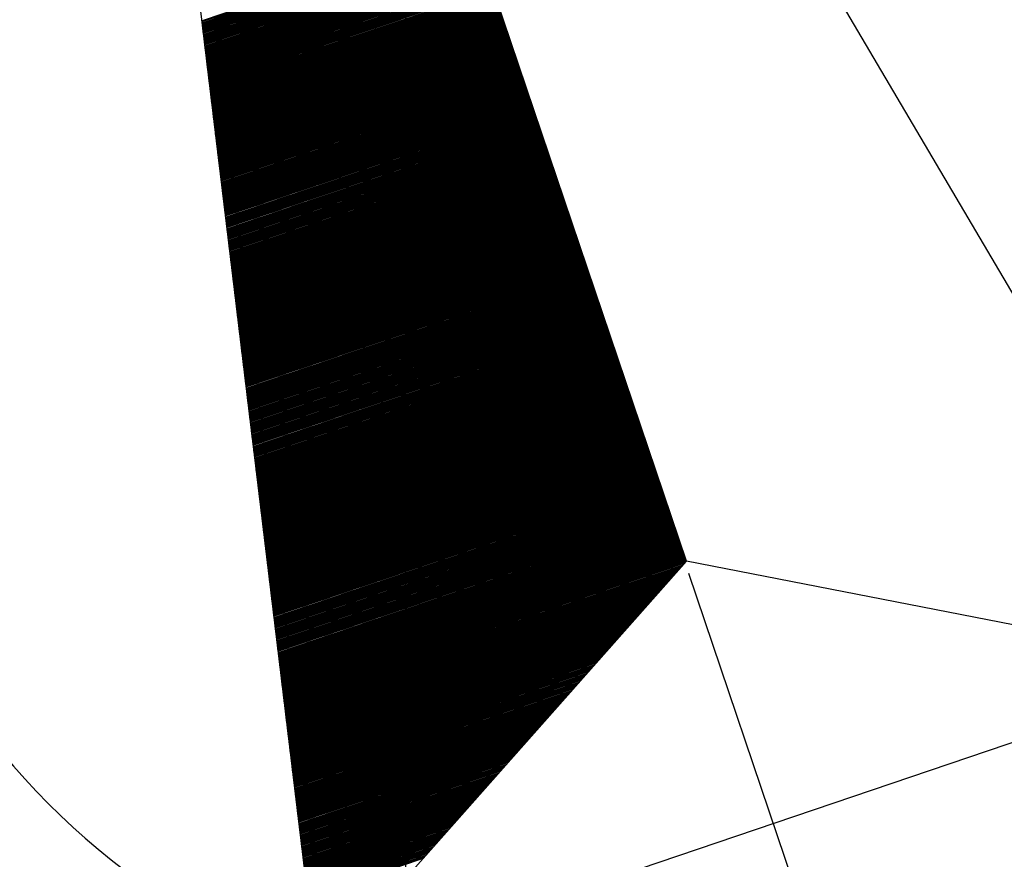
# Model space of a CAD drawing. Header units: millimetres. Extents: x -64078 to -62795, y 13127 to 13405.
# Tile 35 of 51: x -63281 to -63269, y 13343 to 13353. Entities that reach past the tile are written whole.
import ezdxf

# ---------------------------------------------------------------- set-up
doc = ezdxf.new("R2010")
doc.units = ezdxf.units.MM
doc.header["$LTSCALE"] = 1000
doc.header["$MEASUREMENT"] = 0
doc.layers.add('方格网', color=252, linetype='Continuous')

# ---------------------------------------------------------------- blocks, each defined once
blk = doc.blocks.new('$plan$00002325')
for p, q in [((0, 2027.3), (-567.4, -689.3)), ((0, -364.9), (0, 2027.3)), ((0, 2027.3), (567.4, -689.3)), ((-336.4, 416.4), (0, 416.4)), ((-336.2, 417.6), (0, 417.6)), ((-336, 418.7), (0, 418.7)), ((-338.8, 405.2), (0, 405.2)), ((-338.5, 406.3), (0, 406.3)), ((-338.3, 407.4), (0, 407.4)), ((-338.1, 408.6), (0, 408.6)), ((-337.8, 409.7), (0, 409.7)), ((-337.6, 410.8), (0, 410.8)), ((-337.4, 411.9), (0, 411.9)), ((-337.1, 413.1), (0, 413.1)), ((-336.9, 414.2), (0, 414.2)), ((-336.7, 415.3), (0, 415.3)), ((-341.1, 393.9), (0, 393.9)), ((-340.9, 395.1), (0, 395.1)), ((-340.7, 396.2), (0, 396.2)), ((-340.4, 397.3), (0, 397.3)), ((-340.2, 398.4), (0, 398.4)), ((-340, 399.6), (0, 399.6)), ((-339.7, 400.7), (0, 400.7)), ((-339.5, 401.8), (0, 401.8)), ((-339.3, 402.9), (0, 402.9)), ((-339, 404.1), (0, 404.1)), ((-343.7, 381.6), (0, 381.6)), ((-343.5, 382.7), (0, 382.7)), ((-343.2, 383.8), (0, 383.8)), ((-343, 384.9), (0, 384.9)), ((-342.8, 386.1), (0, 386.1)), ((-342.5, 387.2), (0, 387.2)), ((-342.3, 388.3), (0, 388.3)), ((-342.1, 389.4), (0, 389.4)), ((-341.8, 390.6), (0, 390.6)), ((-341.6, 391.7), (0, 391.7)), ((-341.4, 392.8), (0, 392.8)), ((-346.1, 370.3), (0, 370.3)), ((-345.8, 371.4), (0, 371.4)), ((-345.6, 372.6), (0, 372.6)), ((-345.4, 373.7), (0, 373.7)), ((-345.1, 374.8), (0, 374.8)), ((-344.9, 375.9), (0, 375.9)), ((-344.7, 377.1), (0, 377.1)), ((-344.4, 378.2), (0, 378.2)), ((-344.2, 379.3), (0, 379.3)), ((-344, 380.4), (0, 380.4)), ((-348.4, 359.1), (0, 359.1)), ((-348.2, 360.2), (0, 360.2)), ((-347.9, 361.3), (0, 361.3)), ((-347.7, 362.4), (0, 362.4)), ((-347.5, 363.6), (0, 363.6)), ((-347.2, 364.7), (0, 364.7)), ((-347, 365.8), (0, 365.8)), ((-346.8, 366.9), (0, 366.9)), ((-346.5, 368.1), (0, 368.1)), ((-346.3, 369.2), (0, 369.2)), ((-350.8, 347.8), (0, 347.8)), ((-350.5, 348.9), (0, 348.9)), ((-350.3, 350.1), (0, 350.1)), ((-350.1, 351.2), (0, 351.2)), ((-349.8, 352.3), (0, 352.3)), ((-349.6, 353.4), (0, 353.4)), ((-349.4, 354.6), (0, 354.6)), ((-349.1, 355.7), (0, 355.7)), ((-348.9, 356.8), (0, 356.8)), ((-348.7, 357.9), (0, 357.9)), ((-353.4, 335.4), (0, 335.4)), ((-353.1, 336.6), (0, 336.6)), ((-352.9, 337.7), (0, 337.7)), ((-352.6, 338.8), (0, 338.8)), ((-352.4, 339.9), (0, 339.9)), ((-352.2, 341.1), (0, 341.1)), ((-351.9, 342.2), (0, 342.2)), ((-351.7, 343.3), (0, 343.3)), ((-351.5, 344.4), (0, 344.4)), ((-351.2, 345.6), (0, 345.6)), ((-351, 346.7), (0, 346.7)), ((-355.7, 324.2), (0, 324.2)), ((-355.5, 325.3), (0, 325.3)), ((-355.2, 326.4), (0, 326.4)), ((-355, 327.6), (0, 327.6)), ((-354.8, 328.7), (0, 328.7)), ((-354.5, 329.8), (0, 329.8)), ((-354.3, 330.9), (0, 330.9)), ((-354.1, 332.1), (0, 332.1)), ((-353.8, 333.2), (0, 333.2)), ((-353.6, 334.3), (0, 334.3)), ((-358, 312.9), (0, 312.9)), ((-357.8, 314.1), (0, 314.1)), ((-357.6, 315.2), (0, 315.2)), ((-357.3, 316.3), (0, 316.3)), ((-357.1, 317.4), (0, 317.4)), ((-356.9, 318.6), (0, 318.6)), ((-356.6, 319.7), (0, 319.7)), ((-356.4, 320.8), (0, 320.8)), ((-356.2, 321.9), (0, 321.9)), ((-355.9, 323.1), (0, 323.1)), ((-360.4, 301.7), (0, 301.7)), ((-360.2, 302.8), (0, 302.8)), ((-359.9, 303.9), (0, 303.9)), ((-359.7, 305.1), (0, 305.1)), ((-359.5, 306.2), (0, 306.2)), ((-359.2, 307.3), (0, 307.3)), ((-359, 308.4), (0, 308.4)), ((-358.8, 309.6), (0, 309.6)), ((-358.5, 310.7), (0, 310.7)), ((-358.3, 311.8), (0, 311.8)), ((-363, 289.3), (0, 289.3)), ((-362.7, 290.4), (0, 290.4)), ((-362.5, 291.6), (0, 291.6)), ((-362.3, 292.7), (0, 292.7)), ((-362, 293.8), (0, 293.8)), ((-361.8, 294.9), (0, 294.9)), ((-361.6, 296.1), (0, 296.1)), ((-361.3, 297.2), (0, 297.2)), ((-361.1, 298.3), (0, 298.3)), ((-360.9, 299.4), (0, 299.4)), ((-360.6, 300.6), (0, 300.6)), ((-365.3, 278.1), (0, 278.1)), ((-365.1, 279.2), (0, 279.2)), ((-364.9, 280.3), (0, 280.3)), ((-364.6, 281.4), (0, 281.4)), ((-364.4, 282.6), (0, 282.6)), ((-364.2, 283.7), (0, 283.7)), ((-363.9, 284.8), (0, 284.8)), ((-363.7, 285.9), (0, 285.9)), ((-363.5, 287.1), (0, 287.1)), ((-363.2, 288.2), (0, 288.2)), ((-367.7, 266.8), (0, 266.8)), ((-367.4, 267.9), (0, 267.9)), ((-367.2, 269.1), (0, 269.1)), ((-367, 270.2), (0, 270.2)), ((-366.7, 271.3), (0, 271.3)), ((-366.5, 272.4), (0, 272.4)), ((-366.3, 273.6), (0, 273.6)), ((-366, 274.7), (0, 274.7)), ((-365.8, 275.8), (0, 275.8)), ((-365.6, 276.9), (0, 276.9)), ((-370.3, 254.4), (0, 254.4)), ((-370, 255.6), (0, 255.6)), ((-369.8, 256.7), (0, 256.7)), ((-369.6, 257.8), (0, 257.8)), ((-369.3, 258.9), (0, 258.9)), ((-369.1, 260.1), (0, 260.1)), ((-368.9, 261.2), (0, 261.2)), ((-368.6, 262.3), (0, 262.3)), ((-368.4, 263.4), (0, 263.4)), ((-368.2, 264.6), (0, 264.6)), ((-367.9, 265.7), (0, 265.7)), ((-372.6, 243.2), (0, 243.2)), ((-372.4, 244.3), (0, 244.3)), ((-372.1, 245.4), (0, 245.4)), ((-371.9, 246.6), (0, 246.6)), ((-371.7, 247.7), (0, 247.7)), ((-371.4, 248.8), (0, 248.8)), ((-371.2, 249.9), (0, 249.9)), ((-371, 251.1), (0, 251.1)), ((-370.7, 252.2), (0, 252.2)), ((-370.5, 253.3), (0, 253.3)), ((-375, 231.9), (0, 231.9)), ((-374.7, 233.1), (0, 233.1)), ((-374.5, 234.2), (0, 234.2)), ((-374.3, 235.3), (0, 235.3)), ((-374, 236.4), (0, 236.4)), ((-373.8, 237.6), (0, 237.6)), ((-373.6, 238.7), (0, 238.7)), ((-373.3, 239.8), (0, 239.8)), ((-373.1, 240.9), (0, 240.9)), ((-372.9, 242.1), (0, 242.1)), ((-377.3, 220.7), (0, 220.7)), ((-377.1, 221.8), (0, 221.8)), ((-376.8, 222.9), (0, 222.9)), ((-376.6, 224.1), (0, 224.1)), ((-376.4, 225.2), (0, 225.2)), ((-376.1, 226.3), (0, 226.3)), ((-375.9, 227.4), (0, 227.4)), ((-375.7, 228.6), (0, 228.6)), ((-375.4, 229.7), (0, 229.7)), ((-375.2, 230.8), (0, 230.8)), ((-379.9, 208.3), (0, 208.3)), ((-379.7, 209.4), (0, 209.4)), ((-379.4, 210.6), (0, 210.6)), ((-379.2, 211.7), (0, 211.7)), ((-379, 212.8), (0, 212.8)), ((-378.7, 213.9), (0, 213.9)), ((-378.5, 215.1), (0, 215.1)), ((-378.3, 216.2), (0, 216.2)), ((-378, 217.3), (0, 217.3)), ((-377.8, 218.4), (0, 218.4)), ((-377.6, 219.6), (0, 219.6)), ((-382.3, 197.1), (0, 197.1)), ((-382, 198.2), (0, 198.2)), ((-381.8, 199.3), (0, 199.3)), ((-381.5, 200.4), (0, 200.4)), ((-381.3, 201.6), (0, 201.6)), ((-381.1, 202.7), (0, 202.7)), ((-380.8, 203.8), (0, 203.8)), ((-380.6, 204.9), (0, 204.9)), ((-380.4, 206.1), (0, 206.1)), ((-380.1, 207.2), (0, 207.2)), ((-384.6, 185.8), (0, 185.8)), ((-384.4, 186.9), (0, 186.9)), ((-384.1, 188.1), (0, 188.1)), ((-383.9, 189.2), (0, 189.2)), ((-383.7, 190.3), (0, 190.3)), ((-383.4, 191.4), (0, 191.4)), ((-383.2, 192.6), (0, 192.6)), ((-383, 193.7), (0, 193.7)), ((-382.7, 194.8), (0, 194.8)), ((-382.5, 195.9), (0, 195.9)), ((-387.2, 173.4), (0, 173.4)), ((-387, 174.6), (0, 174.6)), ((-386.7, 175.7), (0, 175.7)), ((-386.5, 176.8), (0, 176.8)), ((-386.2, 177.9), (0, 177.9)), ((-386, 179.1), (0, 179.1)), ((-385.8, 180.2), (0, 180.2)), ((-385.5, 181.3), (0, 181.3)), ((-385.3, 182.4), (0, 182.4)), ((-385.1, 183.6), (0, 183.6)), ((-384.8, 184.7), (0, 184.7)), ((-389.5, 162.2), (0, 162.2)), ((-389.3, 163.3), (0, 163.3)), ((-389.1, 164.4), (0, 164.4)), ((-388.8, 165.6), (0, 165.6)), ((-388.6, 166.7), (0, 166.7)), ((-388.4, 167.8), (0, 167.8)), ((-388.1, 168.9), (0, 168.9)), ((-387.9, 170.1), (0, 170.1)), ((-387.7, 171.2), (0, 171.2)), ((-387.4, 172.3), (0, 172.3)), ((-391.9, 150.9), (0, 150.9)), ((-391.6, 152.1), (0, 152.1)), ((-391.4, 153.2), (0, 153.2)), ((-391.2, 154.3), (0, 154.3)), ((-390.9, 155.4), (0, 155.4)), ((-390.7, 156.6), (0, 156.6)), ((-390.5, 157.7), (0, 157.7)), ((-390.2, 158.8), (0, 158.8)), ((-390, 159.9), (0, 159.9)), ((-389.8, 161.1), (0, 161.1)), ((-394.2, 139.7), (0, 139.7)), ((-394, 140.8), (0, 140.8)), ((-393.8, 141.9), (0, 141.9)), ((-393.5, 143.1), (0, 143.1)), ((-393.3, 144.2), (0, 144.2)), ((-393.1, 145.3), (0, 145.3)), ((-392.8, 146.4), (0, 146.4)), ((-392.6, 147.6), (0, 147.6)), ((-392.4, 148.7), (0, 148.7)), ((-392.1, 149.8), (0, 149.8)), ((-396.8, 127.3), (0, 127.3)), ((-396.6, 128.4), (0, 128.4)), ((-396.3, 129.6), (0, 129.6)), ((-396.1, 130.7), (0, 130.7)), ((-395.9, 131.8), (0, 131.8)), ((-395.6, 132.9), (0, 132.9)), ((-395.4, 134.1), (0, 134.1)), ((-395.2, 135.2), (0, 135.2)), ((-394.9, 136.3), (0, 136.3)), ((-394.7, 137.4), (0, 137.4)), ((-394.5, 138.6), (0, 138.6)), ((-399.2, 116.1), (0, 116.1)), ((-398.9, 117.2), (0, 117.2)), ((-398.7, 118.3), (0, 118.3)), ((-398.5, 119.4), (0, 119.4)), ((-398.2, 120.6), (0, 120.6)), ((-398, 121.7), (0, 121.7)), ((-397.8, 122.8), (0, 122.8)), ((-397.5, 123.9), (0, 123.9)), ((-397.3, 125.1), (0, 125.1)), ((-397.1, 126.2), (0, 126.2)), ((-401.5, 104.8), (0, 104.8)), ((-401.3, 105.9), (0, 105.9)), ((-401, 107.1), (0, 107.1)), ((-400.8, 108.2), (0, 108.2)), ((-400.6, 109.3), (0, 109.3)), ((-400.3, 110.4), (0, 110.4)), ((-400.1, 111.6), (0, 111.6)), ((-399.9, 112.7), (0, 112.7)), ((-399.6, 113.8), (0, 113.8)), ((-399.4, 114.9), (0, 114.9)), ((-403.9, 93.6), (0, 93.6)), ((-403.6, 94.7), (0, 94.7)), ((-403.4, 95.8), (0, 95.8)), ((-403.2, 96.9), (0, 96.9)), ((-402.9, 98.1), (0, 98.1)), ((-402.7, 99.2), (0, 99.2)), ((-402.5, 100.3), (0, 100.3)), ((-402.2, 101.4), (0, 101.4)), ((-402, 102.6), (0, 102.6)), ((-401.8, 103.7), (0, 103.7)), ((-406.5, 81.2), (0, 81.2)), ((-406.2, 82.3), (0, 82.3)), ((-406, 83.4), (0, 83.4)), ((-405.7, 84.6), (0, 84.6)), ((-405.5, 85.7), (0, 85.7)), ((-405.3, 86.8), (0, 86.8)), ((-405, 87.9), (0, 87.9)), ((-404.8, 89.1), (0, 89.1)), ((-404.6, 90.2), (0, 90.2)), ((-404.3, 91.3), (0, 91.3)), ((-404.1, 92.4), (0, 92.4)), ((-408.8, 69.9), (0, 69.9)), ((-408.6, 71.1), (0, 71.1)), ((-408.3, 72.2), (0, 72.2)), ((-408.1, 73.3), (0, 73.3)), ((-407.9, 74.4), (0, 74.4)), ((-407.6, 75.6), (0, 75.6)), ((-407.4, 76.7), (0, 76.7)), ((-407.2, 77.8), (0, 77.8)), ((-406.9, 78.9), (0, 78.9)), ((-406.7, 80.1), (0, 80.1)), ((-411.2, 58.7), (0, 58.7)), ((-410.9, 59.8), (0, 59.8)), ((-410.7, 60.9), (0, 60.9)), ((-410.4, 62.1), (0, 62.1)), ((-410.2, 63.2), (0, 63.2)), ((-410, 64.3), (0, 64.3)), ((-409.7, 65.4), (0, 65.4)), ((-409.5, 66.6), (0, 66.6)), ((-409.3, 67.7), (0, 67.7)), ((-409, 68.8), (0, 68.8)), ((-413.7, 46.3), (0, 46.3)), ((-413.5, 47.4), (0, 47.4)), ((-413.3, 48.6), (0, 48.6)), ((-413, 49.7), (0, 49.7)), ((-412.8, 50.8), (0, 50.8)), ((-412.6, 51.9), (0, 51.9)), ((-412.3, 53.1), (0, 53.1)), ((-412.1, 54.2), (0, 54.2)), ((-411.9, 55.3), (0, 55.3)), ((-411.6, 56.4), (0, 56.4)), ((-411.4, 57.6), (0, 57.6)), ((-416.1, 35.1), (0, 35.1)), ((-415.9, 36.2), (0, 36.2)), ((-415.6, 37.3), (0, 37.3)), ((-415.4, 38.4), (0, 38.4)), ((-415.1, 39.6), (0, 39.6)), ((-414.9, 40.7), (0, 40.7)), ((-414.7, 41.8), (0, 41.8)), ((-414.4, 42.9), (0, 42.9)), ((-414.2, 44.1), (0, 44.1)), ((-414, 45.2), (0, 45.2)), ((-418.4, 23.8), (0, 23.8)), ((-418.2, 24.9), (0, 24.9)), ((-418, 26.1), (0, 26.1)), ((-417.7, 27.2), (0, 27.2)), ((-417.5, 28.3), (0, 28.3)), ((-417.3, 29.4), (0, 29.4)), ((-417, 30.6), (0, 30.6)), ((-416.8, 31.7), (0, 31.7)), ((-416.6, 32.8), (0, 32.8)), ((-416.3, 33.9), (0, 33.9)), ((-420.8, 12.6), (0, 12.6)), ((-420.6, 13.7), (0, 13.7)), ((-420.3, 14.8), (0, 14.8)), ((-420.1, 15.9), (0, 15.9)), ((-419.8, 17.1), (0, 17.1)), ((-419.6, 18.2), (0, 18.2)), ((-419.4, 19.3), (0, 19.3)), ((-419.1, 20.4), (0, 20.4)), ((-418.9, 21.6), (0, 21.6)), ((-418.7, 22.7), (0, 22.7)), ((-423.4, 0.2), (0, 0.2)), ((-423.1, 1.3), (0, 1.3)), ((-422.9, 2.4), (0, 2.4)), ((-422.7, 3.6), (0, 3.6)), ((-422.4, 4.7), (0, 4.7)), ((-422.2, 5.8), (0, 5.8)), ((-422, 6.9), (0, 6.9)), ((-421.7, 8.1), (0, 8.1)), ((-421.5, 9.2), (0, 9.2)), ((-421.3, 10.3), (0, 10.3)), ((-421, 11.4), (0, 11.4)), ((-425.7, -11.1), (0, -11.1)), ((-425.5, -9.9), (0, -9.9)), ((-425.2, -8.8), (0, -8.8)), ((-425, -7.7), (0, -7.7)), ((-424.8, -6.6), (0, -6.6)), ((-424.5, -5.4), (0, -5.4)), ((-424.3, -4.3), (0, -4.3)), ((-424.1, -3.2), (0, -3.2)), ((-423.8, -2.1), (0, -2.1)), ((-423.6, -0.9), (0, -0.9)), ((-428.1, -22.3), (0, -22.3)), ((-427.8, -21.2), (0, -21.2)), ((-427.6, -20.1), (0, -20.1)), ((-427.4, -18.9), (0, -18.9)), ((-427.1, -17.8), (0, -17.8)), ((-426.9, -16.7), (0, -16.7)), ((-426.7, -15.6), (0, -15.6)), ((-426.4, -14.4), (0, -14.4)), ((-426.2, -13.3), (0, -13.3)), ((-426, -12.2), (0, -12.2)), ((-430.7, -34.7), (0, -34.7)), ((-430.4, -33.6), (0, -33.6)), ((-430.2, -32.4), (0, -32.4)), ((-429.9, -31.3), (0, -31.3)), ((-429.7, -30.2), (0, -30.2)), ((-429.5, -29.1), (0, -29.1)), ((-429.2, -27.9), (0, -27.9)), ((-429, -26.8), (0, -26.8)), ((-428.8, -25.7), (0, -25.7)), ((-428.5, -24.6), (0, -24.6)), ((-428.3, -23.4), (0, -23.4)), ((-433, -45.9), (0, -45.9)), ((-432.8, -44.8), (0, -44.8)), ((-432.5, -43.7), (0, -43.7)), ((-432.3, -42.6), (0, -42.6)), ((-432.1, -41.4), (0, -41.4)), ((-431.8, -40.3), (0, -40.3)), ((-431.6, -39.2), (0, -39.2)), ((-431.4, -38.1), (0, -38.1)), ((-431.1, -36.9), (0, -36.9)), ((-430.9, -35.8), (0, -35.8)), ((-435.4, -57.2), (0, -57.2)), ((-435.1, -56.1), (0, -56.1)), ((-434.9, -54.9), (0, -54.9)), ((-434.6, -53.8), (0, -53.8)), ((-434.4, -52.7), (0, -52.7)), ((-434.2, -51.6), (0, -51.6)), ((-433.9, -50.4), (0, -50.4)), ((-433.7, -49.3), (0, -49.3)), ((-433.5, -48.2), (0, -48.2)), ((-433.2, -47.1), (0, -47.1)), ((-437.7, -68.4), (0, -68.4)), ((-437.5, -67.3), (0, -67.3)), ((-437.2, -66.2), (0, -66.2)), ((-437, -65.1), (0, -65.1)), ((-436.8, -63.9), (0, -63.9)), ((-436.5, -62.8), (0, -62.8)), ((-436.3, -61.7), (0, -61.7)), ((-436.1, -60.6), (0, -60.6)), ((-435.8, -59.4), (0, -59.4)), ((-435.6, -58.3), (0, -58.3)), ((-440.3, -80.8), (0, -80.8)), ((-440.1, -79.7), (0, -79.7)), ((-439.8, -78.6), (0, -78.6)), ((-439.6, -77.4), (0, -77.4)), ((-439.3, -76.3), (0, -76.3)), ((-439.1, -75.2), (0, -75.2)), ((-438.9, -74.1), (0, -74.1)), ((-438.6, -72.9), (0, -72.9)), ((-438.4, -71.8), (0, -71.8)), ((-438.2, -70.7), (0, -70.7)), ((-437.9, -69.6), (0, -69.6)), ((-442.6, -92.1), (0, -92.1)), ((-442.4, -90.9), (0, -90.9)), ((-442.2, -89.8), (0, -89.8)), ((-441.9, -88.7), (0, -88.7)), ((-441.7, -87.6), (0, -87.6)), ((-441.5, -86.4), (0, -86.4)), ((-441.2, -85.3), (0, -85.3)), ((-441, -84.2), (0, -84.2)), ((-440.8, -83.1), (0, -83.1)), ((-440.5, -81.9), (0, -81.9)), ((-445, -103.3), (0, -103.3)), ((-444.8, -102.2), (0, -102.2)), ((-444.5, -101.1), (0, -101.1)), ((-444.3, -99.9), (0, -99.9)), ((-444, -98.8), (0, -98.8)), ((-443.8, -97.7), (0, -97.7)), ((-443.6, -96.6), (0, -96.6)), ((-443.3, -95.4), (0, -95.4)), ((-443.1, -94.3), (0, -94.3)), ((-442.9, -93.2), (0, -93.2)), ((-447.3, -114.6), (0, -114.6)), ((-447.1, -113.4), (0, -113.4)), ((-446.9, -112.3), (0, -112.3)), ((-446.6, -111.2), (0, -111.2)), ((-446.4, -110.1), (0, -110.1)), ((-446.2, -108.9), (0, -108.9)), ((-445.9, -107.8), (0, -107.8)), ((-445.7, -106.7), (0, -106.7)), ((-445.5, -105.6), (0, -105.6)), ((-445.2, -104.4), (0, -104.4)), ((-449.9, -126.9), (0, -126.9)), ((-449.7, -125.8), (0, -125.8)), ((-449.5, -124.7), (0, -124.7)), ((-449.2, -123.6), (0, -123.6)), ((-449, -122.4), (0, -122.4)), ((-448.7, -121.3), (0, -121.3)), ((-448.5, -120.2), (0, -120.2)), ((-448.3, -119.1), (0, -119.1)), ((-448, -117.9), (0, -117.9)), ((-447.8, -116.8), (0, -116.8)), ((-447.6, -115.7), (0, -115.7)), ((-452.3, -138.2), (0, -138.2)), ((-452, -137.1), (0, -137.1)), ((-451.8, -135.9), (0, -135.9)), ((-451.6, -134.8), (0, -134.8)), ((-451.3, -133.7), (0, -133.7)), ((-451.1, -132.6), (0, -132.6)), ((-450.9, -131.4), (0, -131.4)), ((-450.6, -130.3), (0, -130.3)), ((-450.4, -129.2), (0, -129.2)), ((-450.2, -128.1), (0, -128.1)), ((-454.6, -149.4), (0, -149.4)), ((-454.4, -148.3), (0, -148.3)), ((-454.1, -147.2), (0, -147.2)), ((-453.9, -146.1), (0, -146.1)), ((-453.7, -144.9), (0, -144.9)), ((-453.4, -143.8), (0, -143.8)), ((-453.2, -142.7), (0, -142.7)), ((-453, -141.6), (0, -141.6)), ((-452.7, -140.4), (0, -140.4)), ((-452.5, -139.3), (0, -139.3)), ((-457.2, -161.8), (0, -161.8)), ((-457, -160.7), (0, -160.7)), ((-456.7, -159.6), (0, -159.6)), ((-456.5, -158.4), (0, -158.4)), ((-456.3, -157.3), (0, -157.3)), ((-456, -156.2), (0, -156.2)), ((-455.8, -155.1), (0, -155.1)), ((-455.6, -153.9), (0, -153.9)), ((-455.3, -152.8), (0, -152.8)), ((-455.1, -151.7), (0, -151.7)), ((-454.9, -150.6), (0, -150.6)), ((-459.6, -173.1), (0, -173.1)), ((-459.3, -171.9), (0, -171.9)), ((-459.1, -170.8), (0, -170.8)), ((-458.8, -169.7), (0, -169.7)), ((-458.6, -168.6), (0, -168.6)), ((-458.4, -167.4), (0, -167.4)), ((-458.1, -166.3), (0, -166.3)), ((-457.9, -165.2), (0, -165.2)), ((-457.7, -164.1), (0, -164.1)), ((-457.4, -162.9), (0, -162.9)), ((-461.9, -184.3), (0, -184.3)), ((-461.7, -183.2), (0, -183.2)), ((-461.4, -182.1), (0, -182.1)), ((-461.2, -180.9), (0, -180.9)), ((-461, -179.8), (0, -179.8)), ((-460.7, -178.7), (0, -178.7)), ((-460.5, -177.6), (0, -177.6)), ((-460.3, -176.4), (0, -176.4)), ((-460, -175.3), (0, -175.3)), ((-459.8, -174.2), (0, -174.2)), ((-464.3, -195.6), (0, -195.6)), ((-464, -194.4), (0, -194.4)), ((-463.8, -193.3), (0, -193.3)), ((-463.5, -192.2), (0, -192.2)), ((-463.3, -191.1), (0, -191.1)), ((-463.1, -189.9), (0, -189.9)), ((-462.8, -188.8), (0, -188.8)), ((-462.6, -187.7), (0, -187.7)), ((-462.4, -186.6), (0, -186.6)), ((-462.1, -185.4), (0, -185.4)), ((-466.8, -207.9), (0, -207.9)), ((-466.6, -206.8), (0, -206.8)), ((-466.4, -205.7), (0, -205.7)), ((-466.1, -204.6), (0, -204.6)), ((-465.9, -203.4), (0, -203.4)), ((-465.7, -202.3), (0, -202.3)), ((-465.4, -201.2), (0, -201.2)), ((-465.2, -200.1), (0, -200.1)), ((-465, -198.9), (0, -198.9)), ((-464.7, -197.8), (0, -197.8)), ((-464.5, -196.7), (0, -196.7)), ((-469.2, -219.2), (0, -219.2)), ((-469, -218.1), (0, -218.1)), ((-468.7, -216.9), (0, -216.9)), ((-468.5, -215.8), (0, -215.8)), ((-468.2, -214.7), (0, -214.7)), ((-468, -213.6), (0, -213.6)), ((-467.8, -212.4), (0, -212.4)), ((-467.5, -211.3), (0, -211.3)), ((-467.3, -210.2), (0, -210.2)), ((-467.1, -209.1), (0, -209.1)), ((-471.5, -230.4), (0, -230.4)), ((-471.3, -229.3), (0, -229.3)), ((-471.1, -228.2), (0, -228.2)), ((-470.8, -227.1), (0, -227.1)), ((-470.6, -225.9), (0, -225.9)), ((-470.4, -224.8), (0, -224.8)), ((-470.1, -223.7), (0, -223.7)), ((-469.9, -222.6), (0, -222.6)), ((-469.7, -221.4), (0, -221.4)), ((-469.4, -220.3), (0, -220.3)), ((-474.1, -242.8), (0, -242.8)), ((-473.9, -241.7), (0, -241.7)), ((-473.7, -240.6), (0, -240.6)), ((-473.4, -239.4), (0, -239.4)), ((-473.2, -238.3), (0, -238.3)), ((-472.9, -237.2), (0, -237.2)), ((-472.7, -236.1), (0, -236.1)), ((-472.5, -234.9), (0, -234.9)), ((-472.2, -233.8), (0, -233.8)), ((-472, -232.7), (0, -232.7)), ((-471.8, -231.6), (0, -231.6)), ((-476.5, -254.1), (0, -254.1)), ((-476.2, -252.9), (0, -252.9)), ((-476, -251.8), (0, -251.8)), ((-475.8, -250.7), (0, -250.7)), ((-475.5, -249.6), (0, -249.6)), ((-475.3, -248.4), (0, -248.4)), ((-475.1, -247.3), (0, -247.3)), ((-474.8, -246.2), (0, -246.2)), ((-474.6, -245.1), (0, -245.1)), ((-474.4, -243.9), (0, -243.9)), ((-478.8, -265.3), (0, -265.3)), ((-478.6, -264.2), (0, -264.2)), ((-478.4, -263.1), (0, -263.1)), ((-478.1, -261.9), (0, -261.9)), ((-477.9, -260.8), (0, -260.8)), ((-477.6, -259.7), (0, -259.7)), ((-477.4, -258.6), (0, -258.6)), ((-477.2, -257.4), (0, -257.4)), ((-476.9, -256.3), (0, -256.3)), ((-476.7, -255.2), (0, -255.2)), ((-481.2, -276.6), (0, -276.6)), ((-480.9, -275.4), (0, -275.4)), ((-480.7, -274.3), (0, -274.3)), ((-480.5, -273.2), (0, -273.2)), ((-480.2, -272.1), (0, -272.1)), ((-480, -270.9), (0, -270.9)), ((-479.8, -269.8), (0, -269.8)), ((-479.5, -268.7), (0, -268.7)), ((-479.3, -267.6), (0, -267.6)), ((-479.1, -266.4), (0, -266.4)), ((-483.8, -288.9), (0, -288.9)), ((-483.5, -287.8), (0, -287.8)), ((-483.3, -286.7), (0, -286.7)), ((-483.1, -285.6), (0, -285.6)), ((-482.8, -284.4), (0, -284.4)), ((-482.6, -283.3), (0, -283.3)), ((-482.3, -282.2), (0, -282.2)), ((-482.1, -281.1), (0, -281.1)), ((-481.9, -279.9), (0, -279.9)), ((-481.6, -278.8), (0, -278.8)), ((-481.4, -277.7), (0, -277.7)), ((-486.1, -300.2), (0, -300.2)), ((-485.9, -299.1), (0, -299.1)), ((-485.6, -297.9), (0, -297.9)), ((-485.4, -296.8), (0, -296.8)), ((-485.2, -295.7), (0, -295.7)), ((-484.9, -294.6), (0, -294.6)), ((-484.7, -293.4), (0, -293.4)), ((-484.5, -292.3), (0, -292.3)), ((-484.2, -291.2), (0, -291.2)), ((-484, -290.1), (0, -290.1)), ((-488.5, -311.4), (0, -311.4)), ((-488.2, -310.3), (0, -310.3)), ((-488, -309.2), (0, -309.2)), ((-487.7, -308.1), (0, -308.1)), ((-487.5, -306.9), (0, -306.9)), ((-487.3, -305.8), (0, -305.8)), ((-487, -304.7), (0, -304.7)), ((-486.8, -303.6), (0, -303.6)), ((-486.6, -302.4), (0, -302.4)), ((-486.3, -301.3), (0, -301.3)), ((-490.8, -322.7), (0, -322.7)), ((-490.6, -321.6), (0, -321.6)), ((-490.3, -320.4), (0, -320.4)), ((-490.1, -319.3), (0, -319.3)), ((-489.9, -318.2), (0, -318.2)), ((-489.6, -317.1), (0, -317.1)), ((-489.4, -315.9), (0, -315.9)), ((-489.2, -314.8), (0, -314.8)), ((-488.9, -313.7), (0, -313.7)), ((-488.7, -312.6), (0, -312.6)), ((-493.4, -335.1), (0, -335.1)), ((-493.2, -333.9), (0, -333.9)), ((-492.9, -332.8), (0, -332.8)), ((-492.7, -331.7), (0, -331.7)), ((-492.4, -330.6), (0, -330.6)), ((-492.2, -329.4), (0, -329.4)), ((-492, -328.3), (0, -328.3)), ((-491.7, -327.2), (0, -327.2)), ((-491.5, -326.1), (0, -326.1)), ((-491.3, -324.9), (0, -324.9)), ((-491, -323.8), (0, -323.8)), ((-495.7, -346.3), (0, -346.3)), ((-495.5, -345.2), (0, -345.2)), ((-495.3, -344.1), (0, -344.1)), ((-495, -342.9), (0, -342.9)), ((-494.8, -341.8), (0, -341.8)), ((-494.6, -340.7), (0, -340.7)), ((-494.3, -339.6), (0, -339.6)), ((-494.1, -338.4), (0, -338.4)), ((-493.9, -337.3), (0, -337.3)), ((-493.6, -336.2), (0, -336.2)), ((-498.1, -357.6), (0, -357.6)), ((-497.9, -356.4), (0, -356.4)), ((-497.6, -355.3), (0, -355.3)), ((-497.4, -354.2), (0, -354.2)), ((-497.1, -353.1), (0, -353.1)), ((-496.9, -351.9), (0, -351.9)), ((-496.7, -350.8), (0, -350.8)), ((-496.4, -349.7), (0, -349.7)), ((-496.2, -348.6), (0, -348.6)), ((-496, -347.4), (0, -347.4)), ((0, -364.9), (-567.4, -689.3)), ((-500.7, -369.9), (-8.8, -369.9)), ((-500.4, -368.8), (-6.8, -368.8)), ((-500.2, -367.7), (-4.8, -367.7)), ((-500, -366.6), (-2.9, -366.6)), ((-499.7, -365.4), (-0.9, -365.4)), ((-499.5, -364.3), (0, -364.3)), ((-499.3, -363.2), (0, -363.2)), ((-499, -362.1), (0, -362.1)), ((-498.8, -360.9), (0, -360.9)), ((-498.6, -359.8), (0, -359.8)), ((-498.3, -358.7), (0, -358.7)), ((567.4, -689.3), (0, -364.9)), ((-503, -381.2), (-28.5, -381.2)), ((-502.8, -380.1), (-26.5, -380.1)), ((-502.6, -378.9), (-24.5, -378.9)), ((-502.3, -377.8), (-22.6, -377.8)), ((-502.1, -376.7), (-20.6, -376.7)), ((-501.8, -375.6), (-18.6, -375.6)), ((-501.6, -374.4), (-16.6, -374.4)), ((-501.4, -373.3), (-14.7, -373.3)), ((-501.1, -372.2), (-12.7, -372.2)), ((-500.9, -371.1), (-10.7, -371.1)), ((-2.4, -378.9), (-2.4, -1472.5)), ((-505.4, -392.4), (-48.1, -392.4)), ((-505.1, -391.3), (-46.2, -391.3)), ((-504.9, -390.2), (-44.2, -390.2)), ((-504.7, -389.1), (-42.2, -389.1)), ((-504.4, -387.9), (-40.3, -387.9)), ((-504.2, -386.8), (-38.3, -386.8)), ((-504, -385.7), (-36.3, -385.7)), ((-503.7, -384.6), (-34.4, -384.6)), ((-503.5, -383.4), (-32.4, -383.4)), ((-503.3, -382.3), (-30.4, -382.3)), ((-507.7, -403.7), (-67.8, -403.7)), ((-507.5, -402.6), (-65.8, -402.6)), ((-507.3, -401.4), (-63.9, -401.4)), ((-507, -400.3), (-61.9, -400.3)), ((-506.8, -399.2), (-59.9, -399.2)), ((-506.5, -398.1), (-58, -398.1)), ((-506.3, -396.9), (-56, -396.9)), ((-506.1, -395.8), (-54, -395.8)), ((-505.8, -394.7), (-52.1, -394.7)), ((-505.6, -393.6), (-50.1, -393.6)), ((-510.3, -416.1), (-89.5, -416.1)), ((-510.1, -414.9), (-87.5, -414.9)), ((-509.8, -413.8), (-85.5, -413.8)), ((-509.6, -412.7), (-83.6, -412.7)), ((-509.4, -411.6), (-81.6, -411.6)), ((-509.1, -410.4), (-79.6, -410.4)), ((-508.9, -409.3), (-77.7, -409.3)), ((-508.7, -408.2), (-75.7, -408.2)), ((-508.4, -407.1), (-73.7, -407.1)), ((-508.2, -405.9), (-71.7, -405.9)), ((-508, -404.8), (-69.8, -404.8)), ((-512.7, -427.3), (-109.1, -427.3)), ((-512.4, -426.2), (-107.2, -426.2)), ((-512.2, -425.1), (-105.2, -425.1)), ((-512, -423.9), (-103.2, -423.9)), ((-511.7, -422.8), (-101.3, -422.8)), ((-511.5, -421.7), (-99.3, -421.7)), ((-511.2, -420.6), (-97.3, -420.6)), ((-511, -419.4), (-95.4, -419.4)), ((-510.8, -418.3), (-93.4, -418.3)), ((-510.5, -417.2), (-91.4, -417.2)), ((-515, -438.6), (-128.8, -438.6)), ((-514.8, -437.4), (-126.8, -437.4)), ((-514.5, -436.3), (-124.9, -436.3)), ((-514.3, -435.2), (-122.9, -435.2)), ((-514.1, -434.1), (-120.9, -434.1)), ((-513.8, -432.9), (-119, -432.9)), ((-513.6, -431.8), (-117, -431.8)), ((-513.4, -430.7), (-115, -430.7)), ((-513.1, -429.6), (-113.1, -429.6)), ((-512.9, -428.4), (-111.1, -428.4)), ((-517.6, -450.9), (-150.5, -450.9)), ((-517.4, -449.8), (-148.5, -449.8)), ((-517.1, -448.7), (-146.5, -448.7)), ((-516.9, -447.6), (-144.6, -447.6)), ((-516.7, -446.4), (-142.6, -446.4)), ((-516.4, -445.3), (-140.6, -445.3)), ((-516.2, -444.2), (-138.7, -444.2)), ((-515.9, -443.1), (-136.7, -443.1)), ((-515.7, -441.9), (-134.7, -441.9)), ((-515.5, -440.8), (-132.8, -440.8)), ((-515.2, -439.7), (-130.8, -439.7)), ((-519.9, -462.2), (-170.1, -462.2)), ((-519.7, -461.1), (-168.2, -461.1)), ((-519.5, -459.9), (-166.2, -459.9)), ((-519.2, -458.8), (-164.2, -458.8)), ((-519, -457.7), (-162.3, -457.7)), ((-518.8, -456.6), (-160.3, -456.6)), ((-518.5, -455.4), (-158.3, -455.4)), ((-518.3, -454.3), (-156.4, -454.3)), ((-518.1, -453.2), (-154.4, -453.2)), ((-517.8, -452.1), (-152.4, -452.1)), ((-522.3, -473.4), (-189.8, -473.4)), ((-522.1, -472.3), (-187.8, -472.3)), ((-521.8, -471.2), (-185.9, -471.2)), ((-521.6, -470.1), (-183.9, -470.1)), ((-521.3, -468.9), (-181.9, -468.9)), ((-521.1, -467.8), (-180, -467.8)), ((-520.9, -466.7), (-178, -466.7)), ((-520.6, -465.6), (-176, -465.6)), ((-520.4, -464.4), (-174.1, -464.4)), ((-520.2, -463.3), (-172.1, -463.3)), ((-524.6, -484.7), (-209.5, -484.7)), ((-524.4, -483.6), (-207.5, -483.6)), ((-524.2, -482.4), (-205.6, -482.4)), ((-523.9, -481.3), (-203.6, -481.3)), ((-523.7, -480.2), (-201.6, -480.2)), ((-523.5, -479.1), (-199.7, -479.1)), ((-523.2, -477.9), (-197.7, -477.9)), ((-523, -476.8), (-195.7, -476.8)), ((-522.8, -475.7), (-193.8, -475.7)), ((-522.5, -474.6), (-191.8, -474.6)), ((-527.2, -497.1), (-231.1, -497.1)), ((-527, -495.9), (-229.2, -495.9)), ((-526.8, -494.8), (-227.2, -494.8)), ((-526.5, -493.7), (-225.2, -493.7)), ((-526.3, -492.6), (-223.3, -492.6)), ((-526, -491.4), (-221.3, -491.4)), ((-525.8, -490.3), (-219.3, -490.3)), ((-525.6, -489.2), (-217.4, -489.2)), ((-525.3, -488.1), (-215.4, -488.1)), ((-525.1, -486.9), (-213.4, -486.9)), ((-524.9, -485.8), (-211.5, -485.8)), ((-529.6, -508.3), (-250.8, -508.3)), ((-529.3, -507.2), (-248.9, -507.2)), ((-529.1, -506.1), (-246.9, -506.1)), ((-528.9, -504.9), (-244.9, -504.9)), ((-528.6, -503.8), (-242.9, -503.8)), ((-528.4, -502.7), (-241, -502.7)), ((-528.2, -501.6), (-239, -501.6)), ((-527.9, -500.4), (-237, -500.4)), ((-527.7, -499.3), (-235.1, -499.3)), ((-527.5, -498.2), (-233.1, -498.2)), ((-531.9, -519.6), (-270.5, -519.6)), ((-531.7, -518.4), (-268.5, -518.4)), ((-531.5, -517.3), (-266.6, -517.3)), ((-531.2, -516.2), (-264.6, -516.2)), ((-531, -515.1), (-262.6, -515.1)), ((-530.7, -513.9), (-260.7, -513.9)), ((-530.5, -512.8), (-258.7, -512.8)), ((-530.3, -511.7), (-256.7, -511.7)), ((-530, -510.6), (-254.8, -510.6)), ((-529.8, -509.4), (-252.8, -509.4)), ((-534.3, -530.8), (-290.2, -530.8)), ((-534, -529.7), (-288.2, -529.7)), ((-533.8, -528.6), (-286.2, -528.6)), ((-533.6, -527.4), (-284.3, -527.4)), ((-533.3, -526.3), (-282.3, -526.3)), ((-533.1, -525.2), (-280.3, -525.2)), ((-532.9, -524.1), (-278.4, -524.1)), ((-532.6, -522.9), (-276.4, -522.9)), ((-532.4, -521.8), (-274.4, -521.8)), ((-532.2, -520.7), (-272.5, -520.7)), ((-536.9, -543.2), (-311.8, -543.2)), ((-536.6, -542.1), (-309.9, -542.1)), ((-536.4, -540.9), (-307.9, -540.9)), ((-536.2, -539.8), (-305.9, -539.8)), ((-535.9, -538.7), (-304, -538.7)), ((-535.7, -537.6), (-302, -537.6)), ((-535.4, -536.4), (-300, -536.4)), ((-535.2, -535.3), (-298, -535.3)), ((-535, -534.2), (-296.1, -534.2)), ((-534.7, -533.1), (-294.1, -533.1)), ((-534.5, -531.9), (-292.1, -531.9)), ((-539.2, -554.4), (-331.5, -554.4)), ((-539, -553.3), (-329.5, -553.3)), ((-538.7, -552.2), (-327.6, -552.2)), ((-538.5, -551.1), (-325.6, -551.1)), ((-538.3, -549.9), (-323.6, -549.9)), ((-538, -548.8), (-321.7, -548.8)), ((-537.8, -547.7), (-319.7, -547.7)), ((-537.6, -546.6), (-317.7, -546.6)), ((-537.3, -545.4), (-315.8, -545.4)), ((-537.1, -544.3), (-313.8, -544.3)), ((-541.6, -565.7), (-351.2, -565.7)), ((-541.3, -564.6), (-349.2, -564.6)), ((-541.1, -563.4), (-347.2, -563.4)), ((-540.9, -562.3), (-345.3, -562.3)), ((-540.6, -561.2), (-343.3, -561.2)), ((-540.4, -560.1), (-341.3, -560.1)), ((-540.1, -558.9), (-339.4, -558.9)), ((-539.9, -557.8), (-337.4, -557.8)), ((-539.7, -556.7), (-335.4, -556.7)), ((-539.4, -555.6), (-333.5, -555.6)), ((-544.1, -578.1), (-372.8, -578.1)), ((-543.9, -576.9), (-370.9, -576.9)), ((-543.7, -575.8), (-368.9, -575.8)), ((-543.4, -574.7), (-366.9, -574.7)), ((-543.2, -573.6), (-365, -573.6)), ((-543, -572.4), (-363, -572.4)), ((-542.7, -571.3), (-361, -571.3)), ((-542.5, -570.2), (-359, -570.2)), ((-542.3, -569.1), (-357.1, -569.1)), ((-542, -567.9), (-355.1, -567.9)), ((-541.8, -566.8), (-353.1, -566.8)), ((-546.5, -589.3), (-392.5, -589.3)), ((-546.3, -588.2), (-390.5, -588.2)), ((-546, -587.1), (-388.6, -587.1)), ((-545.8, -585.9), (-386.6, -585.9)), ((-545.6, -584.8), (-384.6, -584.8)), ((-545.3, -583.7), (-382.7, -583.7)), ((-545.1, -582.6), (-380.7, -582.6)), ((-544.8, -581.4), (-378.7, -581.4)), ((-544.6, -580.3), (-376.8, -580.3)), ((-544.4, -579.2), (-374.8, -579.2)), ((-547.9, -596.1), (-404.3, -596.1)), ((-547.7, -594.9), (-402.3, -594.9)), ((-547.4, -593.8), (-400.4, -593.8)), ((-547.2, -592.7), (-398.4, -592.7)), ((-547, -591.6), (-396.4, -591.6)), ((-546.7, -590.4), (-394.5, -590.4)), ((-1101, -689.3), (1096.6, -689.3))]:
    blk.add_line(p, q)
blk.add_arc((0, 0), 892.8, 105.8651, 74.1349)

msp = doc.modelspace()

# ---------------------------------------------------------------- linework, layer by layer
at = {"layer": '方格网'}
msp.add_line((-63276.399, 13173.771), (-63276.399, 13380.854), dxfattribs=at)

# ---------------------------------------------------------------- block references
at = {"linetype": 'Continuous', "xscale": 0.01000000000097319, "yscale": 0.01000000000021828, "zscale": 0.009999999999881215, "rotation": 18.69684829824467}
msp.add_blockref('$plan$00002325', (-63274.273, 13350.056, 0.142), dxfattribs=at)

doc.saveas('drawing.dxf')
